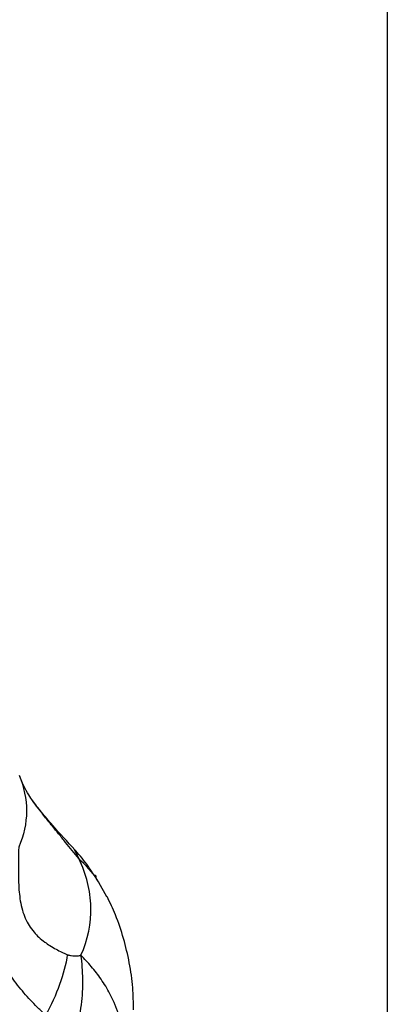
# Model space of a CAD drawing. Header units: millimetres. Extents: x 13 to 546, y 13 to 419.
# Tile 16 of 18: x 511 to 546, y 237 to 331. Entities that reach past the tile are written whole.
import ezdxf

# ---------------------------------------------------------------- set-up
doc = ezdxf.new("R2010")
doc.units = ezdxf.units.MM
doc.header["$LTSCALE"] = 2
doc.linetypes.add('SLD-Solid', pattern=[0])
doc.layers.add('TEXT', color=140, linetype='SLD-Solid', lineweight=25)

msp = doc.modelspace()

# ---------------------------------------------------------------- linework, layer by layer
for p, q in [((516.103, 251.924), (516.557, 251.061)), ((518.236, 249.365), (518.071, 249.461)), ((518.148, 249.314), (518.236, 249.365)), ((518.236, 249.202), (518.236, 249.365)), ((518.489, 248.786), (518.303, 249.062)), ((519.251, 247.404), (518.469, 248.773))]:
    msp.add_line(p, q)
for points, knots in [([(510.843, 259.036), (511.319, 257.912), (511.558, 256.755), (511.546, 254.441), (511.295, 253.284), (510.806, 252.161)], [0, 0, 0, 0, 0.5, 0.5, 1, 1, 1, 1]), ([(512.186, 256.537), (512.146, 256.591), (511.993, 256.798), (511.649, 257.343), (511.237, 258.09), (510.995, 258.699), (510.904, 258.927)], [0, 0, 0, 0, 0.116432, 0.444939, 0.791863, 1, 1, 1, 1]), ([(516.197, 251.883), (515.46, 252.679), (514.316, 253.917), (512.938, 255.546), (512.415, 256.234), (512.149, 256.585)], [0, 0, 0, 0, 0.469221, 0.729267, 1, 1, 1, 1]), ([(516.557, 251.061), (516.347, 251.318), (515.926, 251.832), (515.282, 252.621), (514.653, 253.394), (514.085, 254.099), (513.604, 254.699), (513.199, 255.211), (512.741, 255.798), (512.394, 256.247), (512.202, 256.514), (512.186, 256.537)], [0, 0, 0, 0, 0.139665, 0.279322, 0.427795, 0.558649, 0.660963, 0.753967, 0.838026, 0.98638, 1, 1, 1, 1]), ([(510.806, 252.161), (510.804, 252.009), (510.799, 251.732), (510.788, 251.174), (510.772, 250.204), (510.772, 249.043), (510.842, 247.874), (510.952, 246.99), (511.137, 246.138), (511.421, 245.335), (511.803, 244.617), (512.25, 244.017), (512.758, 243.497), (513.272, 243.076), (513.824, 242.702), (514.373, 242.385), (514.847, 242.147), (515.217, 241.981), (515.403, 241.901), (515.495, 241.861)], [0, 0, 0, 0, 0.03431, 0.0625, 0.125, 0.25, 0.315414, 0.375, 0.438745, 0.500001, 0.559895, 0.625, 0.683663, 0.75, 0.808045, 0.875, 0.9375, 0.96875, 1, 1, 1, 1]), ([(517.968, 249.562), (517.754, 249.894), (517.172, 250.797), (516.522, 251.518), (516.11, 251.974)], [0, 0, 0, 0, 0.368079, 1, 1, 1, 1]), ([(516.765, 241.8), (517.433, 243.313), (517.755, 244.877), (517.685, 248), (517.293, 249.558), (516.557, 251.061)], [0, 0, 0, 0, 0.5, 0.5, 1, 1, 1, 1]), ([(518.469, 248.773), (518.414, 248.873), (517.969, 249.677), (517.216, 250.415), (516.557, 251.061)], [0, 0, 0, 0, 0.124412, 1, 1, 1, 1]), ([(513.415, 236.062), (513.303, 236.165), (513.077, 236.369), (512.634, 236.791), (511.873, 237.554), (510.837, 238.727), (509.701, 240.281), (508.708, 241.996), (507.887, 243.861), (507.237, 245.838), (506.8, 247.537), (506.491, 248.913), (506.346, 249.605), (506.274, 249.95)], [0, 0, 0, 0, 0.031255, 0.062509, 0.125015, 0.250007, 0.374984, 0.499972, 0.624969, 0.749975, 0.874981, 0.93749, 1, 1, 1, 1]), ([(521.798, 236.598), (521.787, 237.298), (521.761, 238.802), (521.432, 241.087), (520.875, 243.421), (520.164, 245.543), (519.55, 246.838), (519.276, 247.416)], [0, 0, 0, 0, 0.186981, 0.401891, 0.61549, 0.828476, 1, 1, 1, 1]), ([(513.415, 236.062), (513.948, 237.052), (514.4, 238.055), (515.102, 240.013), (515.352, 240.967), (515.495, 241.861)], [0, 0, 0, 0, 0.5, 0.5, 1, 1, 1, 1]), ([(515.495, 241.861), (515.524, 241.85), (515.582, 241.828), (515.697, 241.792), (515.893, 241.754), (516.162, 241.735), (516.419, 241.75), (516.619, 241.775), (516.716, 241.792), (516.765, 241.8)], [0, 0, 0, 0, 0.062525, 0.125009, 0.25004, 0.499979, 0.749974, 0.874985, 1, 1, 1, 1]), ([(515.604, 232.167), (515.899, 232.955), (516.152, 233.767), (516.559, 235.409), (516.712, 236.24), (516.91, 237.888), (516.956, 238.705), (516.939, 240.293), (516.876, 241.065), (516.765, 241.8)], [0, 0, 0, 0, 0.25, 0.25, 0.5, 0.5, 0.75, 0.75, 1, 1, 1, 1]), ([(521.001, 232.266), (521, 232.382), (520.998, 232.615), (520.982, 232.964), (520.957, 233.312), (520.922, 233.659), (520.877, 234.005), (520.823, 234.349), (520.759, 234.692), (520.685, 235.033), (520.602, 235.372), (520.51, 235.709), (520.408, 236.044), (520.297, 236.376), (520.177, 236.705), (520.047, 237.031), (519.844, 237.504), (519.552, 238.109), (519.147, 238.827), (518.712, 239.502), (518.252, 240.135), (517.772, 240.727), (517.28, 241.281), (516.934, 241.63), (516.765, 241.8)], [0, 0, 0, 0, 0.033652, 0.067253, 0.100805, 0.134308, 0.167765, 0.201175, 0.234541, 0.267864, 0.301146, 0.334388, 0.367591, 0.400755, 0.433883, 0.466973, 0.500027, 0.579064, 0.655563, 0.729519, 0.800933, 0.869815, 0.936167, 1, 1, 1, 1])]:
    msp.add_open_spline(points, degree=3, knots=knots)
for points in [[(518.071, 249.461), (518.097, 249.412), (518.123, 249.363), (518.148, 249.314)], [(518.148, 249.314), (518.178, 249.277), (518.207, 249.24), (518.236, 249.202)]]:
    msp.add_open_spline(points, degree=3)
at = {"layer": 'TEXT'}
msp.add_line((546.1, 419.1), (546.1, 12.7), dxfattribs=at)

doc.saveas('drawing.dxf')
